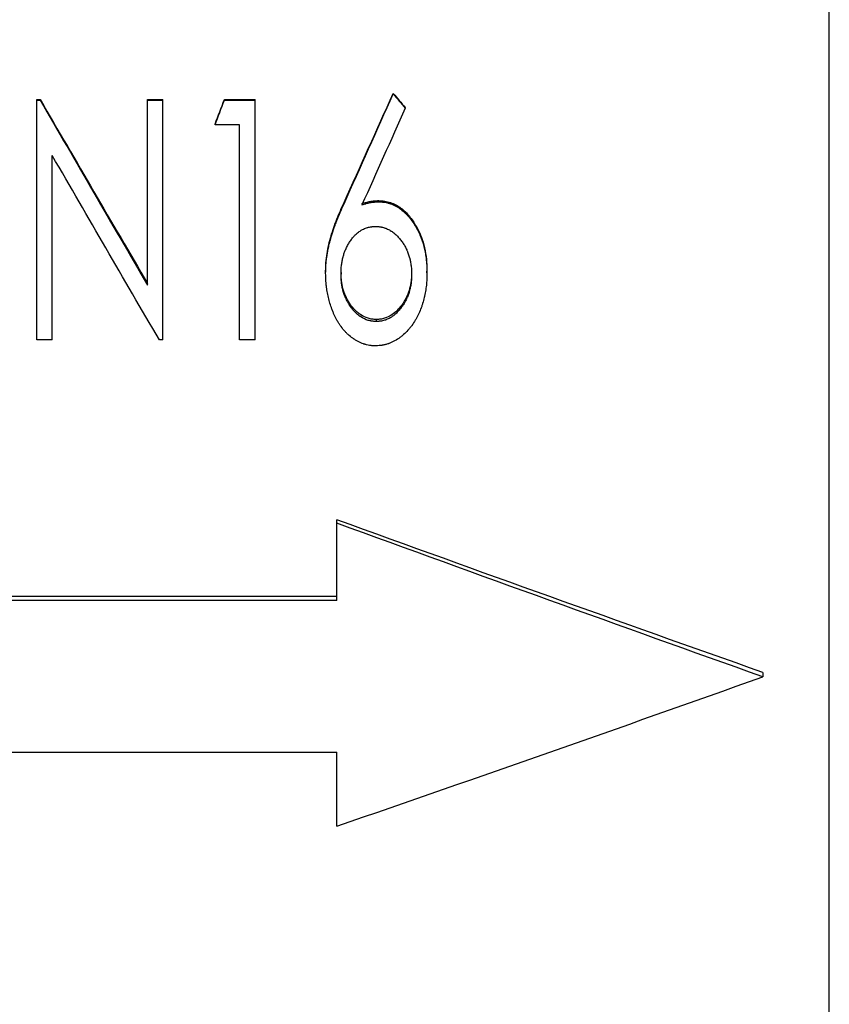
# Model space of a CAD drawing. Header units: millimetres. Extents: x -150 to 245, y -74 to 150.
# Tile 8 of 20: x 7 to 38, y -37 to 0. Entities that reach past the tile are written whole.
import ezdxf

# ---------------------------------------------------------------- set-up
doc = ezdxf.new("R2010")
doc.units = ezdxf.units.MM

msp = doc.modelspace()

# ---------------------------------------------------------------- linework, layer by layer
at = {"color": 1, "linetype": 'Continuous', "lineweight": 25}
msp.add_line((37.5, -74), (37.5, 74), dxfattribs=at)
at = {"color": 7, "linetype": 'Continuous', "lineweight": 25}
for p, q in [((21.115, -2.787), (21.115, -2.769)), ((7.731, -12.028), (7.731, -2.999)), ((7.731, -2.999), (7.852, -2.999)), ((7.731, -3.019), (7.852, -3.019)), ((7.852, -3.019), (7.852, -2.999)), ((11.885, -9.978), (11.885, -2.999)), ((11.885, -2.999), (12.462, -2.999)), ((11.885, -3.019), (12.462, -3.019)), ((12.462, -12.028), (12.462, -2.999)), ((14.775, -3.019), (14.775, -2.999)), ((14.775, -2.999), (15.923, -2.999)), ((14.775, -3.019), (15.923, -3.019)), ((15.923, -12.028), (15.923, -2.999)), ((21.568, -3.322), (21.568, -3.3)), ((14.423, -3.948), (14.423, -3.921)), ((15.346, -3.948), (14.423, -3.948)), ((15.346, -12.028), (15.346, -3.948)), ((8.308, -12.028), (8.308, -5.107)), ((19.269, -6.913), (19.269, -6.866)), ((20.576, -6.844), (20.576, -6.798)), ((18.577, -9.528), (18.577, -9.464)), ((19.154, -9.497), (19.154, -9.561)), ((21.808, -9.497), (21.808, -9.561)), ((22.385, -9.512), (22.385, -9.448)), ((20.481, -11.264), (20.481, -11.34)), ((8.308, -12.028), (7.731, -12.028)), ((12.462, -12.028), (12.33, -12.028)), ((15.923, -12.028), (15.346, -12.028)), ((19, -21.824), (19, -18.792)), ((19, -21.677), (-35, -21.677)), ((19, -21.824), (-35, -21.824)), ((35, -24.527), (35, -24.693)), ((-35, -27.521), (19, -27.521)), ((19, -30.305), (19, -27.521))]:
    msp.add_line(p, q, dxfattribs=at)
for points in [[(19.269, -6.866), (19.885, -5.503), (20.5, -4.137), (21.115, -2.769)], [(19.269, -6.913), (19.885, -5.54), (20.5, -4.165), (21.115, -2.787)], [(21.115, -2.769), (21.266, -2.946), (21.417, -3.123), (21.568, -3.3)], [(21.115, -2.787), (21.266, -2.966), (21.417, -3.144), (21.568, -3.322)], [(7.852, -2.999), (9.196, -5.311), (10.54, -7.618), (11.885, -9.911)], [(7.852, -3.019), (9.196, -5.347), (10.54, -7.67), (11.885, -9.978)], [(14.423, -3.921), (14.54, -3.614), (14.657, -3.307), (14.775, -2.999)], [(14.423, -3.948), (14.54, -3.638), (14.657, -3.329), (14.775, -3.019)], [(21.568, -3.322), (21.025, -4.535), (20.483, -5.747), (19.94, -6.956)], [(12.33, -12.028), (10.989, -9.735), (9.648, -7.425), (8.308, -5.107)], [(35, -24.527), (29.667, -22.64), (24.333, -20.726), (19, -18.792)], [(35, -24.693), (29.667, -22.793), (24.333, -20.866), (19, -18.919)], [(19, -30.305), (24.333, -28.465), (29.667, -26.593), (35, -24.693)]]:
    msp.add_open_spline(points, degree=3, dxfattribs=at)
for points, knots in [([(18.577, -9.464), (18.578, -9.408), (18.58, -9.295), (18.592, -9.07), (18.642, -8.679), (18.765, -8.126), (18.957, -7.594), (19.129, -7.176), (19.223, -6.969), (19.269, -6.866)], [0, 0, 0, 0, 0.062518, 0.125031, 0.250043, 0.499946, 0.749933, 0.874964, 1, 1, 1, 1]), ([(18.577, -9.528), (18.578, -9.491), (18.578, -9.457), (18.579, -9.415), (18.58, -9.402), (18.58, -9.384), (18.58, -9.379), (18.58, -9.371), (18.581, -9.368), (18.581, -9.364), (18.581, -9.363), (18.581, -9.361), (18.581, -9.36), (18.582, -9.328), (18.583, -9.299), (18.586, -9.242), (18.588, -9.214), (18.595, -9.137), (18.6, -9.083), (18.61, -8.998), (18.614, -8.97), (18.62, -8.926), (18.622, -8.911), (18.625, -8.888), (18.627, -8.881), (18.629, -8.866), (18.63, -8.857), (18.648, -8.743), (18.668, -8.633), (18.705, -8.467), (18.719, -8.411), (18.74, -8.327), (18.748, -8.299), (18.759, -8.256), (18.763, -8.242), (18.769, -8.221), (18.771, -8.214), (18.774, -8.203), (18.775, -8.2), (18.777, -8.192), (18.778, -8.188), (18.805, -8.094), (18.837, -7.995), (18.893, -7.834), (18.912, -7.778), (18.944, -7.691), (18.955, -7.662), (18.973, -7.617), (18.978, -7.602), (18.987, -7.579), (18.99, -7.572), (18.994, -7.56), (18.996, -7.556), (18.999, -7.549), (19.001, -7.544), (19.023, -7.488), (19.044, -7.435), (19.076, -7.356), (19.087, -7.33), (19.103, -7.29), (19.109, -7.277), (19.117, -7.258), (19.12, -7.251), (19.124, -7.241), (19.126, -7.238), (19.128, -7.233), (19.128, -7.231), (19.13, -7.228), (19.131, -7.226), (19.161, -7.155), (19.207, -7.051), (19.269, -6.913)], [0, 0, 0, 0, 0.03125, 0.03125, 0.046875, 0.046875, 0.054688, 0.054688, 0.058594, 0.058594, 0.060547, 0.060547, 0.0625, 0.0625, 0.09375, 0.09375, 0.125, 0.125, 0.1875, 0.1875, 0.21875, 0.21875, 0.234375, 0.234375, 0.242188, 0.242188, 0.25, 0.25, 0.375, 0.375, 0.4375, 0.4375, 0.46875, 0.46875, 0.484375, 0.484375, 0.492188, 0.492188, 0.496094, 0.496094, 0.5, 0.5, 0.625, 0.625, 0.6875, 0.6875, 0.71875, 0.71875, 0.734375, 0.734375, 0.742188, 0.742188, 0.746094, 0.746094, 0.75, 0.75, 0.8125, 0.8125, 0.84375, 0.84375, 0.859375, 0.859375, 0.867188, 0.867188, 0.871094, 0.871094, 0.873047, 0.873047, 0.875, 0.875, 1, 1, 1, 1]), ([(19.94, -6.909), (19.992, -6.893), (20.095, -6.861), (20.253, -6.825), (20.414, -6.803), (20.522, -6.8), (20.576, -6.798)], [0, 0, 0, 0, 0.25004, 0.500019, 0.749976, 1, 1, 1, 1]), ([(19.94, -6.956), (19.974, -6.945), (20.004, -6.936), (20.043, -6.924), (20.055, -6.921), (20.071, -6.916), (20.077, -6.915), (20.084, -6.913), (20.086, -6.912), (20.09, -6.911), (20.091, -6.911), (20.093, -6.91), (20.094, -6.91), (20.122, -6.902), (20.149, -6.896), (20.202, -6.883), (20.227, -6.878), (20.28, -6.869), (20.307, -6.864), (20.347, -6.859), (20.36, -6.857), (20.38, -6.855), (20.387, -6.854), (20.397, -6.853), (20.401, -6.853), (20.406, -6.853), (20.407, -6.853), (20.411, -6.852), (20.413, -6.852), (20.45, -6.849), (20.504, -6.846), (20.576, -6.844)], [0, 0, 0, 0, 0.125, 0.125, 0.1875, 0.1875, 0.21875, 0.21875, 0.234375, 0.234375, 0.242188, 0.242188, 0.25, 0.25, 0.375, 0.375, 0.5, 0.5, 0.625, 0.625, 0.6875, 0.6875, 0.71875, 0.71875, 0.734375, 0.734375, 0.742188, 0.742188, 0.75, 0.75, 1, 1, 1, 1]), ([(20.576, -6.798), (20.613, -6.8), (20.687, -6.802), (20.835, -6.818), (21.087, -6.881), (21.417, -7.061), (21.734, -7.376), (21.941, -7.683), (22.08, -7.944), (22.196, -8.216), (22.301, -8.57), (22.36, -8.934), (22.38, -9.228), (22.383, -9.375), (22.385, -9.448)], [0, 0, 0, 0, 0.03129, 0.062571, 0.125077, 0.249715, 0.374569, 0.499574, 0.562141, 0.624705, 0.749764, 0.874846, 0.93742, 1, 1, 1, 1]), ([(20.576, -6.844), (20.601, -6.845), (20.623, -6.846), (20.65, -6.847), (20.659, -6.848), (20.67, -6.849), (20.674, -6.849), (20.679, -6.849), (20.681, -6.849), (20.684, -6.849), (20.685, -6.849), (20.707, -6.851), (20.726, -6.853), (20.763, -6.857), (20.78, -6.859), (20.834, -6.867), (20.869, -6.875), (20.923, -6.888), (20.941, -6.893), (20.968, -6.901), (20.977, -6.904), (20.996, -6.909), (21.005, -6.912), (21.081, -6.938), (21.147, -6.967), (21.245, -7.02), (21.277, -7.039), (21.325, -7.069), (21.341, -7.08), (21.365, -7.097), (21.373, -7.102), (21.388, -7.114), (21.397, -7.12), (21.46, -7.167), (21.514, -7.214), (21.594, -7.291), (21.62, -7.318), (21.659, -7.361), (21.672, -7.375), (21.691, -7.397), (21.698, -7.404), (21.71, -7.419), (21.717, -7.428), (21.768, -7.489), (21.811, -7.547), (21.895, -7.67), (21.935, -7.733), (21.993, -7.836), (22.012, -7.869), (22.046, -7.935), (22.062, -7.967), (22.093, -8.031), (22.108, -8.064), (22.129, -8.115), (22.137, -8.133), (22.151, -8.168), (22.158, -8.186), (22.216, -8.342), (22.259, -8.483), (22.309, -8.703), (22.323, -8.776), (22.34, -8.886), (22.346, -8.922), (22.353, -8.977), (22.355, -8.995), (22.359, -9.032), (22.361, -9.051), (22.366, -9.103), (22.369, -9.139), (22.373, -9.195), (22.374, -9.214), (22.376, -9.242), (22.376, -9.252), (22.377, -9.266), (22.377, -9.271), (22.378, -9.278), (22.378, -9.28), (22.378, -9.285), (22.378, -9.289), (22.38, -9.339), (22.382, -9.413), (22.385, -9.512)], [0, 0, 0, 0, 0.015625, 0.015625, 0.023438, 0.023438, 0.027344, 0.027344, 0.029297, 0.029297, 0.03125, 0.03125, 0.046875, 0.046875, 0.0625, 0.0625, 0.09375, 0.09375, 0.109375, 0.109375, 0.117188, 0.117188, 0.125, 0.125, 0.1875, 0.1875, 0.21875, 0.21875, 0.234375, 0.234375, 0.242188, 0.242188, 0.25, 0.25, 0.3125, 0.3125, 0.34375, 0.34375, 0.359375, 0.359375, 0.367188, 0.367188, 0.375, 0.375, 0.4375, 0.4375, 0.5, 0.5, 0.53125, 0.53125, 0.5625, 0.5625, 0.59375, 0.59375, 0.609375, 0.609375, 0.625, 0.625, 0.75, 0.75, 0.8125, 0.8125, 0.84375, 0.84375, 0.859375, 0.859375, 0.875, 0.875, 0.90625, 0.90625, 0.921875, 0.921875, 0.929688, 0.929688, 0.933594, 0.933594, 0.935547, 0.935547, 0.9375, 0.9375, 1, 1, 1, 1]), ([(19.154, -9.561), (19.155, -9.493), (19.156, -9.442), (19.158, -9.406), (19.158, -9.402), (19.158, -9.395), (19.158, -9.392), (19.159, -9.383), (19.159, -9.377), (19.161, -9.358), (19.161, -9.346), (19.165, -9.307), (19.167, -9.281), (19.177, -9.202), (19.185, -9.15), (19.202, -9.049), (19.213, -9), (19.226, -8.948), (19.227, -8.94), (19.231, -8.927), (19.232, -8.92), (19.238, -8.901), (19.241, -8.888), (19.252, -8.85), (19.259, -8.825), (19.274, -8.777), (19.282, -8.754), (19.299, -8.708), (19.307, -8.687), (19.326, -8.642), (19.336, -8.618), (19.358, -8.57), (19.37, -8.545), (19.406, -8.473), (19.431, -8.428), (19.481, -8.348), (19.51, -8.306), (19.575, -8.217), (19.607, -8.176), (19.646, -8.133), (19.655, -8.123), (19.672, -8.104), (19.681, -8.095), (19.708, -8.069), (19.727, -8.051), (19.785, -8.001), (19.825, -7.969), (19.879, -7.933), (19.889, -7.926), (19.91, -7.913), (19.921, -7.907), (19.953, -7.888), (19.976, -7.877), (20.045, -7.845), (20.094, -7.826), (20.158, -7.807), (20.169, -7.804), (20.194, -7.798), (20.206, -7.795), (20.244, -7.787), (20.269, -7.783), (20.299, -7.779), (20.3, -7.779), (20.304, -7.779), (20.307, -7.778), (20.314, -7.778), (20.319, -7.777), (20.335, -7.776), (20.347, -7.775), (20.385, -7.772), (20.414, -7.77), (20.448, -7.769)], [0, 0, 0, 0, 0.0625, 0.0625, 0.066406, 0.066406, 0.070312, 0.070312, 0.078125, 0.078125, 0.09375, 0.09375, 0.125, 0.125, 0.1875, 0.1875, 0.25, 0.25, 0.257812, 0.257812, 0.265625, 0.265625, 0.28125, 0.28125, 0.3125, 0.3125, 0.34375, 0.34375, 0.375, 0.375, 0.40625, 0.40625, 0.4375, 0.4375, 0.5, 0.5, 0.5625, 0.5625, 0.625, 0.625, 0.640625, 0.640625, 0.65625, 0.65625, 0.6875, 0.6875, 0.75, 0.75, 0.765625, 0.765625, 0.78125, 0.78125, 0.8125, 0.8125, 0.875, 0.875, 0.890625, 0.890625, 0.90625, 0.90625, 0.9375, 0.9375, 0.941406, 0.941406, 0.945312, 0.945312, 0.953125, 0.953125, 0.96875, 0.96875, 1, 1, 1, 1]), ([(20.448, -7.769), (20.517, -7.772), (20.569, -7.775), (20.606, -7.78), (20.61, -7.781), (20.617, -7.782), (20.62, -7.782), (20.63, -7.783), (20.636, -7.784), (20.656, -7.788), (20.668, -7.79), (20.707, -7.798), (20.731, -7.804), (20.768, -7.815), (20.782, -7.819), (20.807, -7.828), (20.82, -7.832), (20.857, -7.846), (20.881, -7.856), (20.952, -7.888), (20.996, -7.913), (21.049, -7.947), (21.061, -7.955), (21.083, -7.97), (21.093, -7.977), (21.125, -8.001), (21.145, -8.017), (21.185, -8.05), (21.204, -8.067), (21.242, -8.102), (21.259, -8.119), (21.294, -8.156), (21.313, -8.176), (21.348, -8.216), (21.365, -8.236), (21.414, -8.297), (21.445, -8.339), (21.502, -8.423), (21.528, -8.465), (21.579, -8.556), (21.602, -8.603), (21.631, -8.665), (21.636, -8.676), (21.646, -8.699), (21.651, -8.711), (21.665, -8.747), (21.674, -8.771), (21.701, -8.844), (21.716, -8.894), (21.732, -8.951), (21.733, -8.956), (21.736, -8.968), (21.738, -8.973), (21.742, -8.991), (21.745, -9.003), (21.753, -9.038), (21.758, -9.063), (21.773, -9.14), (21.782, -9.193), (21.793, -9.279), (21.796, -9.305), (21.801, -9.357), (21.803, -9.381), (21.804, -9.408), (21.804, -9.41), (21.804, -9.414), (21.805, -9.417), (21.805, -9.424), (21.805, -9.429), (21.806, -9.445), (21.806, -9.457), (21.807, -9.496), (21.807, -9.526), (21.808, -9.561)], [0, 0, 0, 0, 0.0625, 0.0625, 0.066406, 0.066406, 0.070312, 0.070312, 0.078125, 0.078125, 0.09375, 0.09375, 0.125, 0.125, 0.140625, 0.140625, 0.15625, 0.15625, 0.1875, 0.1875, 0.25, 0.25, 0.265625, 0.265625, 0.28125, 0.28125, 0.3125, 0.3125, 0.34375, 0.34375, 0.375, 0.375, 0.40625, 0.40625, 0.4375, 0.4375, 0.5, 0.5, 0.5625, 0.5625, 0.625, 0.625, 0.640625, 0.640625, 0.65625, 0.65625, 0.6875, 0.6875, 0.75, 0.75, 0.757812, 0.757812, 0.765625, 0.765625, 0.78125, 0.78125, 0.8125, 0.8125, 0.875, 0.875, 0.90625, 0.90625, 0.9375, 0.9375, 0.941406, 0.941406, 0.945312, 0.945312, 0.953125, 0.953125, 0.96875, 0.96875, 1, 1, 1, 1]), ([(20.452, -12.257), (20.401, -12.255), (20.356, -12.252), (20.299, -12.248), (20.282, -12.246), (20.258, -12.243), (20.251, -12.243), (20.24, -12.241), (20.237, -12.241), (20.232, -12.24), (20.23, -12.24), (20.227, -12.24), (20.226, -12.239), (20.187, -12.234), (20.15, -12.227), (20.095, -12.213), (20.076, -12.208), (20.048, -12.199), (20.039, -12.197), (20.02, -12.191), (20.01, -12.187), (19.932, -12.16), (19.864, -12.131), (19.763, -12.078), (19.729, -12.059), (19.679, -12.028), (19.663, -12.017), (19.638, -12.001), (19.63, -11.995), (19.613, -11.984), (19.604, -11.978), (19.536, -11.929), (19.477, -11.882), (19.393, -11.804), (19.365, -11.777), (19.311, -11.72), (19.288, -11.694), (19.215, -11.61), (19.17, -11.55), (19.104, -11.456), (19.083, -11.424), (19.052, -11.374), (19.041, -11.357), (19.026, -11.332), (19.021, -11.323), (19.011, -11.306), (19.006, -11.296), (18.966, -11.226), (18.933, -11.16), (18.885, -11.057), (18.87, -11.021), (18.847, -10.967), (18.84, -10.948), (18.829, -10.92), (18.825, -10.911), (18.818, -10.892), (18.814, -10.882), (18.759, -10.732), (18.714, -10.585), (18.661, -10.361), (18.646, -10.286), (18.627, -10.174), (18.621, -10.136), (18.613, -10.08), (18.611, -10.061), (18.607, -10.033), (18.606, -10.023), (18.604, -10.004), (18.603, -9.994), (18.598, -9.95), (18.595, -9.914), (18.591, -9.857), (18.589, -9.837), (18.588, -9.808), (18.587, -9.798), (18.586, -9.783), (18.586, -9.777), (18.586, -9.77), (18.585, -9.767), (18.585, -9.762), (18.585, -9.759), (18.582, -9.706), (18.58, -9.63), (18.577, -9.528)], [0, 0, 0, 0, 0.03125, 0.03125, 0.046875, 0.046875, 0.054688, 0.054688, 0.058594, 0.058594, 0.060547, 0.060547, 0.0625, 0.0625, 0.09375, 0.09375, 0.109375, 0.109375, 0.117188, 0.117188, 0.125, 0.125, 0.1875, 0.1875, 0.21875, 0.21875, 0.234375, 0.234375, 0.242188, 0.242188, 0.25, 0.25, 0.3125, 0.3125, 0.34375, 0.34375, 0.375, 0.375, 0.4375, 0.4375, 0.46875, 0.46875, 0.484375, 0.484375, 0.492188, 0.492188, 0.5, 0.5, 0.5625, 0.5625, 0.59375, 0.59375, 0.609375, 0.609375, 0.617188, 0.617188, 0.625, 0.625, 0.75, 0.75, 0.8125, 0.8125, 0.84375, 0.84375, 0.859375, 0.859375, 0.867188, 0.867188, 0.875, 0.875, 0.90625, 0.90625, 0.921875, 0.921875, 0.929688, 0.929688, 0.933594, 0.933594, 0.935547, 0.935547, 0.9375, 0.9375, 1, 1, 1, 1]), ([(20.481, -11.264), (20.429, -11.261), (20.327, -11.257), (20.126, -11.214), (19.932, -11.122), (19.758, -10.988), (19.613, -10.845), (19.464, -10.646), (19.322, -10.391), (19.222, -10.102), (19.174, -9.852), (19.156, -9.649), (19.154, -9.547), (19.154, -9.497)], [0, 0, 0, 0, 0.062547, 0.12504, 0.249772, 0.320869, 0.392929, 0.499841, 0.624853, 0.749864, 0.874884, 0.937436, 1, 1, 1, 1]), ([(20.481, -11.34), (20.413, -11.337), (20.362, -11.333), (20.326, -11.329), (20.324, -11.328), (20.321, -11.328), (20.319, -11.328), (20.314, -11.327), (20.311, -11.326), (20.301, -11.325), (20.295, -11.324), (20.276, -11.321), (20.263, -11.318), (20.226, -11.31), (20.201, -11.304), (20.081, -11.268), (19.988, -11.224), (19.894, -11.163), (19.89, -11.16), (19.88, -11.153), (19.875, -11.15), (19.86, -11.139), (19.85, -11.132), (19.819, -11.109), (19.799, -11.093), (19.738, -11.04), (19.699, -11.004), (19.63, -10.931), (19.599, -10.894), (19.537, -10.815), (19.507, -10.772), (19.47, -10.716), (19.463, -10.706), (19.45, -10.685), (19.444, -10.674), (19.424, -10.641), (19.411, -10.619), (19.375, -10.552), (19.352, -10.506), (19.328, -10.452), (19.326, -10.447), (19.321, -10.437), (19.319, -10.431), (19.312, -10.415), (19.307, -10.404), (19.294, -10.37), (19.285, -10.347), (19.26, -10.274), (19.244, -10.223), (19.227, -10.162), (19.226, -10.157), (19.223, -10.145), (19.221, -10.139), (19.217, -10.121), (19.214, -10.109), (19.205, -10.073), (19.2, -10.048), (19.186, -9.973), (19.177, -9.921), (19.168, -9.84), (19.165, -9.815), (19.161, -9.764), (19.159, -9.739), (19.158, -9.711), (19.157, -9.71), (19.157, -9.705), (19.157, -9.703), (19.157, -9.696), (19.157, -9.691), (19.156, -9.675), (19.156, -9.663), (19.155, -9.625), (19.154, -9.595), (19.154, -9.561)], [0, 0, 0, 0, 0.0625, 0.0625, 0.064453, 0.064453, 0.066406, 0.066406, 0.070312, 0.070312, 0.078125, 0.078125, 0.09375, 0.09375, 0.125, 0.125, 0.25, 0.25, 0.257812, 0.257812, 0.265625, 0.265625, 0.28125, 0.28125, 0.3125, 0.3125, 0.375, 0.375, 0.4375, 0.4375, 0.5, 0.5, 0.515625, 0.515625, 0.53125, 0.53125, 0.5625, 0.5625, 0.625, 0.625, 0.632812, 0.632812, 0.640625, 0.640625, 0.65625, 0.65625, 0.6875, 0.6875, 0.75, 0.75, 0.757812, 0.757812, 0.765625, 0.765625, 0.78125, 0.78125, 0.8125, 0.8125, 0.875, 0.875, 0.90625, 0.90625, 0.9375, 0.9375, 0.941406, 0.941406, 0.945312, 0.945312, 0.953125, 0.953125, 0.96875, 0.96875, 1, 1, 1, 1]), ([(22.385, -9.512), (22.383, -9.564), (22.382, -9.609), (22.38, -9.667), (22.379, -9.685), (22.378, -9.709), (22.378, -9.717), (22.378, -9.728), (22.377, -9.731), (22.377, -9.736), (22.377, -9.738), (22.377, -9.741), (22.377, -9.742), (22.375, -9.787), (22.373, -9.827), (22.369, -9.885), (22.367, -9.904), (22.365, -9.931), (22.364, -9.94), (22.362, -9.959), (22.362, -9.966), (22.353, -10.054), (22.343, -10.131), (22.323, -10.245), (22.316, -10.283), (22.305, -10.34), (22.301, -10.359), (22.292, -10.396), (22.288, -10.414), (22.265, -10.513), (22.244, -10.589), (22.209, -10.7), (22.198, -10.736), (22.179, -10.79), (22.173, -10.807), (22.163, -10.834), (22.16, -10.842), (22.154, -10.86), (22.15, -10.868), (22.119, -10.951), (22.088, -11.022), (22.037, -11.127), (22.02, -11.161), (21.993, -11.211), (21.983, -11.228), (21.965, -11.261), (21.956, -11.277), (21.905, -11.363), (21.862, -11.428), (21.793, -11.521), (21.77, -11.551), (21.733, -11.596), (21.721, -11.61), (21.696, -11.639), (21.684, -11.653), (21.617, -11.727), (21.561, -11.782), (21.474, -11.858), (21.445, -11.883), (21.4, -11.918), (21.385, -11.93), (21.362, -11.946), (21.354, -11.952), (21.338, -11.963), (21.331, -11.968), (21.255, -12.02), (21.187, -12.061), (21.084, -12.114), (21.049, -12.13), (20.997, -12.152), (20.98, -12.159), (20.954, -12.169), (20.945, -12.172), (20.927, -12.178), (20.919, -12.181), (20.872, -12.197), (20.834, -12.208), (20.778, -12.221), (20.759, -12.225), (20.731, -12.23), (20.721, -12.232), (20.707, -12.235), (20.703, -12.235), (20.696, -12.236), (20.693, -12.237), (20.689, -12.237), (20.685, -12.238), (20.633, -12.245), (20.556, -12.252), (20.452, -12.257)], [0, 0, 0, 0, 0.03125, 0.03125, 0.046875, 0.046875, 0.054688, 0.054688, 0.058594, 0.058594, 0.060547, 0.060547, 0.0625, 0.0625, 0.09375, 0.09375, 0.109375, 0.109375, 0.117188, 0.117188, 0.125, 0.125, 0.1875, 0.1875, 0.21875, 0.21875, 0.234375, 0.234375, 0.25, 0.25, 0.3125, 0.3125, 0.34375, 0.34375, 0.359375, 0.359375, 0.367188, 0.367188, 0.375, 0.375, 0.4375, 0.4375, 0.46875, 0.46875, 0.484375, 0.484375, 0.5, 0.5, 0.5625, 0.5625, 0.59375, 0.59375, 0.609375, 0.609375, 0.625, 0.625, 0.6875, 0.6875, 0.71875, 0.71875, 0.734375, 0.734375, 0.742188, 0.742188, 0.75, 0.75, 0.8125, 0.8125, 0.84375, 0.84375, 0.859375, 0.859375, 0.867188, 0.867188, 0.875, 0.875, 0.90625, 0.90625, 0.921875, 0.921875, 0.929688, 0.929688, 0.933594, 0.933594, 0.935547, 0.935547, 0.9375, 0.9375, 1, 1, 1, 1]), ([(21.808, -9.497), (21.807, -9.547), (21.806, -9.649), (21.788, -9.852), (21.74, -10.101), (21.656, -10.342), (21.565, -10.524), (21.482, -10.662), (21.383, -10.797), (21.248, -10.95), (21.056, -11.109), (20.836, -11.214), (20.635, -11.257), (20.532, -11.261), (20.481, -11.264)], [0, 0, 0, 0, 0.062562, 0.125112, 0.250128, 0.374107, 0.438118, 0.50023, 0.571643, 0.643298, 0.750238, 0.874965, 0.937455, 1, 1, 1, 1]), ([(21.808, -9.561), (21.807, -9.629), (21.805, -9.68), (21.804, -9.716), (21.804, -9.72), (21.803, -9.727), (21.803, -9.73), (21.802, -9.739), (21.802, -9.745), (21.801, -9.764), (21.8, -9.777), (21.797, -9.815), (21.794, -9.841), (21.787, -9.893), (21.784, -9.92), (21.776, -9.972), (21.771, -9.998), (21.757, -10.073), (21.745, -10.122), (21.731, -10.174), (21.729, -10.182), (21.725, -10.195), (21.723, -10.202), (21.717, -10.222), (21.713, -10.235), (21.702, -10.273), (21.694, -10.298), (21.677, -10.345), (21.669, -10.368), (21.651, -10.412), (21.642, -10.433), (21.622, -10.478), (21.611, -10.501), (21.588, -10.548), (21.575, -10.573), (21.537, -10.643), (21.511, -10.686), (21.478, -10.737), (21.47, -10.748), (21.455, -10.769), (21.448, -10.779), (21.426, -10.81), (21.41, -10.831), (21.363, -10.891), (21.329, -10.931), (21.277, -10.987), (21.26, -11.004), (21.221, -11.042), (21.202, -11.059), (21.142, -11.11), (21.102, -11.14), (21.052, -11.173), (21.04, -11.181), (21.017, -11.194), (21.006, -11.201), (20.972, -11.22), (20.949, -11.231), (20.88, -11.264), (20.833, -11.282), (20.736, -11.311), (20.686, -11.322), (20.631, -11.329), (20.63, -11.329), (20.625, -11.33), (20.623, -11.33), (20.616, -11.331), (20.611, -11.331), (20.595, -11.333), (20.583, -11.334), (20.544, -11.337), (20.515, -11.338), (20.481, -11.34)], [0, 0, 0, 0, 0.0625, 0.0625, 0.066406, 0.066406, 0.070312, 0.070312, 0.078125, 0.078125, 0.09375, 0.09375, 0.125, 0.125, 0.15625, 0.15625, 0.1875, 0.1875, 0.25, 0.25, 0.257812, 0.257812, 0.265625, 0.265625, 0.28125, 0.28125, 0.3125, 0.3125, 0.34375, 0.34375, 0.375, 0.375, 0.40625, 0.40625, 0.4375, 0.4375, 0.5, 0.5, 0.515625, 0.515625, 0.53125, 0.53125, 0.5625, 0.5625, 0.625, 0.625, 0.65625, 0.65625, 0.6875, 0.6875, 0.75, 0.75, 0.765625, 0.765625, 0.78125, 0.78125, 0.8125, 0.8125, 0.875, 0.875, 0.9375, 0.9375, 0.941406, 0.941406, 0.945312, 0.945312, 0.953125, 0.953125, 0.96875, 0.96875, 1, 1, 1, 1])]:
    msp.add_open_spline(points, degree=3, knots=knots, dxfattribs=at)

doc.saveas('drawing.dxf')
